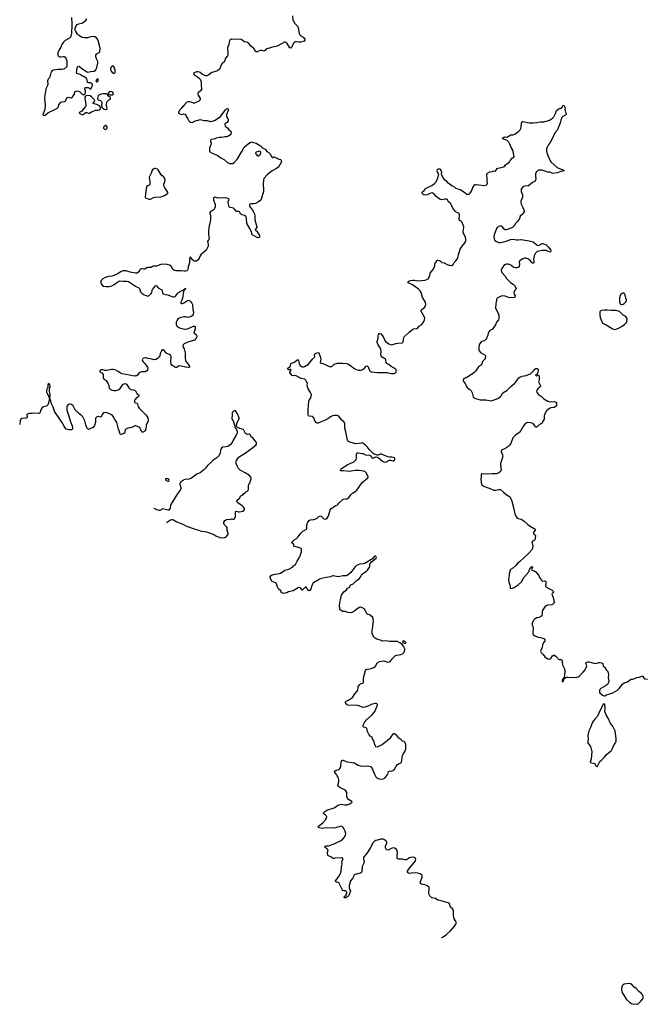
# Model space of a CAD drawing. Header units: inches. Extents: x 1933542 to 2138349, y 524876 to 666658.
# Tile 2 of 81: x 1947119 to 1962698, y 530412 to 554951. Entities that reach past the tile are written whole.
import ezdxf

# ---------------------------------------------------------------- set-up
doc = ezdxf.new("R2010")
doc.units = ezdxf.units.IN
doc.header["$MEASUREMENT"] = 0
for name, color, linetype in [('B9544', 7, 'Continuous'), ('B9545', 7, 'Continuous'), ('B9553', 7, 'Continuous'), ('B9554', 7, 'Continuous'), ('B9555', 7, 'Continuous'), ('B9563', 7, 'Continuous'), ('B9564', 7, 'Continuous'), ('B9565', 7, 'Continuous')]:
    doc.layers.add(name, color=color, linetype=linetype)

msp = doc.modelspace()

# ---------------------------------------------------------------- linework, layer by layer
at = {"layer": 'B9544', "color": 6, "elevation": 300}
for points in [[(1950000, 548633), (1949870, 548657), (1949770, 548695), (1949685, 548695), (1949642, 548678), (1949564, 548616), (1949490, 548585), (1949410, 548563), (1949335, 548550), (1949250, 548522), (1949190, 548490), (1949148, 548450), (1949142, 548430), (1949143, 548390), (1949150, 548367), (1949170, 548337), (1949210, 548313), (1949270, 548298), (1949345, 548305), (1949410, 548320), (1949470, 548353), (1949560, 548420), (1949610, 548439), (1949690, 548432), (1949790, 548435), (1949830, 548427), (1950000, 548310)], [(1950000, 546072), (1949990, 546070), (1949928, 546072), (1949850, 546093), (1949670, 546128), (1949630, 546145), (1949570, 546185), (1949510, 546216), (1949487, 546227), (1949450, 546234), (1949407, 546233), (1949287, 546207), (1949232, 546212), (1949190, 546226), (1949151, 546229), (1949118, 546210), (1949111, 546190), (1949125, 546170), (1949168, 546148), (1949196, 546110), (1949201, 546090), (1949199, 546030), (1949211, 545991), (1949270, 545955), (1949317, 545890), (1949336, 545836), (1949350, 545771), (1949370, 545744), (1949421, 545721), (1949470, 545706), (1949510, 545708), (1949558, 545722), (1949590, 545737), (1949620, 545760), (1949670, 545837), (1949695, 545865), (1949720, 545880), (1949750, 545883), (1949776, 545870), (1949838, 545778), (1949870, 545746), (1949890, 545736), (1949950, 545730), (1949970, 545722), (1949991, 545710), (1950000, 545699)], [(1950000, 544831), (1949990, 544830), (1949910, 544790), (1949810, 544775), (1949770, 544758), (1949747, 544730), (1949738, 544670), (1949730, 544650), (1949692, 544628), (1949650, 544614), (1949630, 544612), (1949610, 544644), (1949603, 544690), (1949583, 544743), (1949537, 544910), (1949516, 544950), (1949487, 544990), (1949450, 545060), (1949427, 545087), (1949390, 545110), (1949294, 545150), (1949250, 545159), (1949210, 545151), (1949186, 545134), (1949172, 545110), (1949148, 545052), (1949130, 545047), (1949070, 545059), (1949050, 545056), (1949030, 545047), (1949015, 545030), (1949008, 545012), (1949003, 544917), (1948982, 544838), (1948969, 544811), (1948949, 544791), (1948924, 544776), (1948864, 544756), (1948830, 544740), (1948810, 544751), (1948790, 544787), (1948765, 544850), (1948740, 544950), (1948724, 544990), (1948692, 545052), (1948670, 545075), (1948582, 545142), (1948522, 545202), (1948501, 545230), (1948470, 545296), (1948448, 545330), (1948410, 545358), (1948370, 545371), (1948350, 545370), (1948330, 545361), (1948304, 545330), (1948297, 545303), (1948292, 545230), (1948306, 545166), (1948343, 545070), (1948377, 544957), (1948427, 544830), (1948438, 544770), (1948430, 544744), (1948408, 544732), (1948350, 544728), (1948310, 544734), (1948270, 544755), (1948230, 544812), (1948196, 544890), (1948150, 544945), (1948071, 545071), (1948027, 545127), (1947990, 545166), (1947954, 545294), (1947914, 545374), (1947896, 545450), (1947870, 545509), (1947850, 545488), (1947839, 545390), (1947822, 545350), (1947790, 545322), (1947710, 545300), (1947674, 545270), (1947647, 545230), (1947632, 545168), (1947610, 545137), (1947590, 545135), (1947490, 545147), (1947430, 545137), (1947350, 545135), (1947331, 545130), (1947310, 545121), (1947299, 545110), (1947307, 545050), (1947291, 545030), (1947270, 545022), (1947170, 545010), (1947146, 544994), (1947132, 544950), (1947126, 544870), (1947119, 544861)], [(1950000, 545493), (1949980, 545470), (1949974, 545450), (1949975, 545430), (1949990, 545410), (1950000, 545406)]]:
    msp.add_lwpolyline(points, dxfattribs=at)
msp.add_lwpolyline([(1947850, 545878), (1947830, 545878), (1947818, 545850), (1947821, 545810), (1947818, 545790), (1947790, 545728), (1947786, 545670), (1947791, 545650), (1947832, 545592), (1947850, 545531), (1947864, 545524), (1947870, 545514), (1947881, 545590), (1947863, 545690), (1947862, 545738), (1947864, 545770), (1947874, 545790), (1947878, 545830), (1947870, 545854)], close=True, dxfattribs=at)
at = {"layer": 'B9545', "color": 6, "elevation": 300}
msp.add_lwpolyline([(1948410, 555010), (1948419, 554850), (1948421, 554790), (1948407, 554650), (1948410, 554590), (1948404, 554570), (1948381, 554519), (1948356, 554490), (1948250, 554432), (1948206, 554390), (1948170, 554330), (1948144, 554270), (1948090, 554181), (1948070, 554130), (1948067, 554070), (1948073, 554050), (1948090, 554035), (1948110, 554027), (1948150, 554024), (1948210, 554032), (1948230, 554030), (1948255, 554015), (1948270, 553995), (1948285, 553950), (1948290, 553910), (1948290, 553789), (1948283, 553770), (1948269, 553751), (1948210, 553719), (1948170, 553712), (1948070, 553713), (1947950, 553697), (1947930, 553683), (1947910, 553661), (1947891, 553629), (1947873, 553530), (1947850, 553490), (1947830, 553467), (1947815, 553430), (1947817, 553350), (1947812, 553310), (1947773, 553230), (1947761, 553150), (1947742, 553090), (1947740, 552990), (1947754, 552830), (1947744, 552716), (1947710, 552633), (1947692, 552572), (1947710, 552561), (1947750, 552571), (1947817, 552630), (1947990, 552717), (1948050, 552743), (1948070, 552756), (1948081, 552770), (1948089, 552790), (1948096, 552830), (1948147, 552893), (1948170, 552906), (1948226, 552914), (1948256, 552924), (1948270, 552942), (1948296, 553004), (1948305, 553015), (1948330, 553017), (1948390, 553000), (1948410, 553002), (1948424, 553010), (1948472, 553088), (1948490, 553146), (1948510, 553174), (1948550, 553176), (1948586, 553170), (1948616, 553150), (1948676, 553096), (1948690, 553088), (1948717, 553083), (1948733, 553087), (1948743, 553097), (1948757, 553130), (1948759, 553170), (1948740, 553230), (1948741, 553250), (1948762, 553258), (1948822, 553262), (1948837, 553257), (1948869, 553229), (1948890, 553227), (1948911, 553249), (1948924, 553290), (1948928, 553328), (1948922, 553350), (1948910, 553365), (1948890, 553374), (1948830, 553381), (1948810, 553389), (1948798, 553450), (1948782, 553482), (1948716, 553536), (1948670, 553551), (1948623, 553583), (1948538, 553610), (1948536, 553630), (1948550, 553750), (1948570, 553785), (1948590, 553791), (1948610, 553785), (1948670, 553735), (1948712, 553712), (1948790, 553651), (1948810, 553645), (1948890, 553663), (1948972, 553668), (1949010, 553691), (1949030, 553726), (1949050, 553790), (1949064, 553870), (1949062, 553910), (1949023, 553990), (1949012, 554050), (1949016, 554070), (1949030, 554091), (1949052, 554108), (1949099, 554130), (1949113, 554150), (1949124, 554230), (1949106, 554310), (1949073, 554430), (1949053, 554470), (1949030, 554501), (1948990, 554527), (1948950, 554530), (1948890, 554521), (1948810, 554502), (1948730, 554498), (1948675, 554510), (1948590, 554556), (1948558, 554590), (1948505, 554670), (1948496, 554710), (1948505, 554755), (1948524, 554796), (1948551, 554829), (1948590, 554850), (1948670, 554865), (1948710, 554888), (1948754, 554926), (1948790, 554971)], dxfattribs=at)
for points in [[(1949457, 553790), (1949429, 553790), (1949399, 553770), (1949387, 553750), (1949383, 553710), (1949401, 553670), (1949430, 553627), (1949450, 553616), (1949470, 553619), (1949490, 553628), (1949494, 553630), (1949499, 553650), (1949494, 553690), (1949469, 553770)], [(1949070, 553475), (1949050, 553471), (1949030, 553453), (1949019, 553430), (1949022, 553410), (1949030, 553404), (1949050, 553403), (1949061, 553410), (1949071, 553430), (1949074, 553454)], [(1949390, 553158), (1949363, 553157), (1949346, 553150), (1949327, 553130), (1949324, 553104), (1949347, 553087), (1949370, 553081), (1949430, 553081), (1949449, 553090), (1949451, 553110), (1949437, 553137), (1949413, 553153)], [(1948790, 553063), (1948765, 553055), (1948756, 553044), (1948743, 553017), (1948741, 552990), (1948750, 552948), (1948763, 552830), (1948764, 552810), (1948759, 552790), (1948706, 552730), (1948668, 552672), (1948619, 552650), (1948603, 552630), (1948615, 552610), (1948670, 552585), (1948690, 552580), (1948710, 552586), (1948730, 552610), (1948770, 552641), (1948790, 552642), (1948830, 552618), (1948861, 552619), (1948874, 552626), (1948910, 552656), (1948990, 552690), (1949010, 552696), (1949070, 552695), (1949097, 552703), (1949120, 552720), (1949138, 552750), (1949135, 552775), (1949103, 552803), (1949036, 552836), (1948970, 552852), (1948950, 552865), (1948947, 552870), (1948984, 552910), (1948990, 552930), (1948984, 552950), (1948909, 553029), (1948871, 553051)], [(1949284, 553104), (1949190, 553104), (1949100, 553080), (1949089, 553071), (1949074, 553050), (1949057, 552990), (1949057, 552970), (1949071, 552951), (1949130, 552934), (1949156, 552910), (1949162, 552890), (1949163, 552870), (1949154, 552810), (1949161, 552770), (1949197, 552737), (1949224, 552724), (1949270, 552714), (1949290, 552722), (1949296, 552730), (1949300, 552750), (1949277, 552810), (1949273, 552830), (1949277, 552850), (1949299, 552910), (1949330, 552946), (1949378, 552982), (1949384, 552990), (1949381, 553010), (1949327, 553047), (1949309, 553089), (1949299, 553099)], [(1949250, 552316), (1949219, 552290), (1949208, 552270), (1949208, 552250), (1949230, 552222), (1949250, 552213), (1949270, 552219), (1949294, 552250), (1949298, 552278), (1949293, 552293), (1949272, 552312)]]:
    msp.add_lwpolyline(points, close=True, dxfattribs=at)
at = {"layer": 'B9553', "color": 6, "elevation": 300}
for points in [[(1957622, 532078), (1957665, 532095), (1957750, 532148), (1957850, 532242), (1957958, 532370), (1957984, 532410), (1957994, 532450), (1957989, 532470), (1957942, 532542), (1957927, 532587), (1957922, 532630), (1957925, 532725), (1957919, 532750), (1957910, 532770), (1957893, 532790), (1957851, 532831), (1957842, 532850), (1957830, 532910), (1957810, 532930), (1957790, 532939), (1957670, 532971), (1957610, 532992), (1957544, 533004), (1957530, 533010), (1957470, 533053), (1957390, 533066), (1957370, 533075), (1957334, 533114), (1957312, 533150), (1957309, 533190), (1957319, 533290), (1957319, 533310), (1957312, 533332), (1957292, 533352), (1957250, 533373), (1957210, 533388), (1957127, 533407), (1957104, 533424), (1957099, 533439), (1957102, 533470), (1957143, 533590), (1957145, 533610), (1957134, 533634), (1957090, 533662), (1957030, 533681), (1956970, 533689), (1956870, 533677), (1956830, 533676), (1956794, 533690), (1956776, 533710), (1956778, 533730), (1956799, 533770), (1956972, 533990), (1956985, 534030), (1956976, 534050), (1956939, 534070), (1956890, 534079), (1956830, 534064), (1956750, 534016), (1956730, 534010), (1956710, 534011), (1956650, 534031), (1956551, 534031), (1956535, 534035), (1956520, 534050), (1956516, 534070), (1956517, 534110), (1956529, 534170), (1956524, 534210), (1956506, 534270), (1956490, 534292), (1956450, 534306), (1956430, 534308), (1956370, 534298), (1956310, 534260), (1956290, 534253), (1956265, 534265), (1956241, 534290), (1956230, 534330), (1956231, 534350), (1956258, 534430), (1956260, 534450), (1956254, 534470), (1956234, 534490), (1956204, 534510), (1956170, 534524), (1956130, 534532), (1956110, 534530), (1956030, 534499), (1955990, 534492), (1955960, 534480), (1955945, 534470), (1955919, 534441), (1955858, 534322), (1955788, 534210), (1955746, 534154), (1955689, 534091), (1955678, 534070), (1955680, 534030), (1955695, 533975), (1955697, 533950), (1955692, 533928), (1955648, 533850), (1955637, 533723), (1955630, 533695), (1955610, 533681), (1955566, 533674), (1955471, 533650), (1955449, 533631), (1955409, 533551), (1955361, 533490), (1955323, 533370), (1955326, 533310), (1955356, 533230), (1955318, 533122), (1955310, 533109), (1955284, 533096), (1955250, 533067), (1955210, 533066), (1955202, 533070), (1955196, 533090), (1955213, 533110), (1955247, 533133), (1955250, 533150), (1955263, 533170), (1955265, 533210), (1955260, 533220), (1955252, 533232), (1955230, 533241), (1955190, 533240), (1955170, 533247), (1955149, 533270), (1955070, 533438), (1955050, 533450), (1955010, 533453), (1954981, 533470), (1954986, 533490), (1955065, 533595), (1955108, 533672), (1955122, 533730), (1955134, 533850), (1955149, 533910), (1955141, 533970), (1955150, 533990), (1955175, 534025), (1955170, 534049), (1955150, 534059), (1955130, 534060), (1954971, 534051), (1954950, 534045), (1954930, 534048), (1954910, 534056), (1954870, 534087), (1954810, 534116), (1954790, 534140), (1954782, 534170), (1954783, 534197), (1954798, 534250), (1954779, 534279), (1954717, 534330), (1954730, 534352), (1954750, 534358), (1954810, 534365), (1954950, 534408), (1955015, 534445), (1955110, 534485), (1955147, 534510), (1955202, 534570), (1955230, 534625), (1955238, 534670), (1955227, 534730), (1955195, 534790), (1955167, 534827), (1955150, 534843), (1955130, 534849), (1955090, 534844), (1954986, 534814), (1954910, 534802), (1954770, 534812), (1954690, 534799), (1954650, 534797), (1954576, 534810), (1954552, 534830), (1954557, 534850), (1954667, 534933), (1954733, 535010), (1954759, 535050), (1954764, 535090), (1954754, 535110), (1954733, 535130), (1954700, 535150), (1954687, 535170), (1954690, 535190), (1954719, 535221), (1954771, 535249), (1954950, 535309), (1955030, 535365), (1955070, 535385), (1955130, 535399), (1955170, 535396), (1955214, 535386), (1955270, 535386), (1955341, 535410), (1955377, 535430), (1955399, 535450), (1955389, 535470), (1955310, 535518), (1955281, 535550), (1955267, 535590), (1955263, 535690), (1955244, 535730), (1955210, 535756), (1955095, 535815), (1955053, 535850), (1955045, 535870), (1955046, 535886), (1955068, 535970), (1955065, 536010), (1955046, 536070), (1955029, 536109), (1955014, 536134), (1954967, 536190), (1954961, 536210), (1954977, 536230), (1955010, 536249), (1955072, 536268), (1955102, 536298), (1955116, 536344), (1955125, 536450), (1955131, 536470), (1955150, 536495), (1955170, 536498), (1955230, 536469), (1955275, 536455), (1955399, 536439), (1955448, 536428), (1955550, 536372), (1955610, 536352), (1955690, 536350), (1955790, 536357), (1955850, 536340), (1955869, 536329), (1955887, 536307), (1955958, 536150), (1955977, 536097), (1955990, 536078), (1956010, 536059), (1956050, 536042), (1956113, 536027), (1956168, 536032), (1956208, 536052), (1956285, 536150), (1956305, 536215), (1956330, 536224), (1956390, 536230), (1956410, 536242), (1956450, 536275), (1956492, 536348), (1956518, 536382), (1956550, 536406), (1956610, 536430), (1956625, 536450), (1956634, 536490), (1956643, 536570), (1956654, 536610), (1956672, 536648), (1956714, 536710), (1956732, 536770), (1956739, 536890), (1956708, 536948), (1956690, 536958), (1956650, 536968), (1956609, 537009), (1956564, 537044), (1956509, 537109), (1956450, 537149), (1956430, 537154), (1956406, 537134), (1956348, 537052), (1956329, 537031), (1956276, 536984), (1956196, 536924), (1956142, 536878), (1956090, 536857), (1956030, 536825), (1956010, 536824), (1955990, 536830), (1955970, 536864), (1955941, 536970), (1955902, 537030), (1955894, 537074), (1955850, 537096), (1955823, 537130), (1955784, 537210), (1955762, 537290), (1955744, 537304), (1955690, 537321), (1955674, 537334), (1955669, 537350), (1955669, 537370), (1955710, 537453), (1955756, 537504), (1955896, 537630), (1955959, 537710), (1955971, 537730), (1956023, 537850), (1956029, 537870), (1956029, 537890), (1955998, 537910), (1955970, 537912), (1955870, 537885), (1955810, 537853), (1955710, 537816), (1955670, 537812), (1955650, 537816), (1955570, 537853), (1955530, 537862), (1955285, 537865), (1955270, 537872), (1955242, 537902), (1955233, 537930), (1955235, 537950), (1955250, 537967), (1955310, 537989), (1955404, 538056), (1955462, 538150), (1955522, 538218), (1955537, 538243), (1955550, 538322), (1955582, 538378), (1955610, 538401), (1955664, 538416), (1955680, 538430), (1955684, 538550), (1955734, 538730), (1955744, 538756), (1955770, 538767), (1955830, 538770), (1955870, 538780), (1955938, 538810), (1955970, 538830), (1955990, 538850), (1956005, 538890), (1956022, 538918), (1956050, 538938), (1956090, 538957), (1956130, 538966), (1956189, 538969), (1956290, 538943), (1956330, 538947), (1956350, 538962), (1956396, 539024), (1956425, 539055), (1956478, 539102), (1956510, 539115), (1956610, 539132), (1956649, 539150), (1956670, 539165), (1956691, 539190), (1956711, 539249), (1956711, 539270), (1956677, 539337), (1956642, 539382), (1956585, 539425), (1956530, 539453), (1956510, 539457), (1956330, 539458), (1956250, 539467), (1956150, 539465), (1956104, 539484), (1956010, 539510), (1955970, 539536), (1955936, 539570), (1955910, 539610), (1955900, 539650), (1955895, 539730), (1955912, 539830), (1955926, 539970), (1955922, 540000)], [(1959934, 540000), (1959923, 539990), (1959907, 539970), (1959882, 539910), (1959882, 539870), (1959896, 539830), (1959902, 539790), (1959895, 539670), (1959899, 539650), (1959910, 539628), (1959950, 539595), (1959996, 539576), (1960000, 539574)]]:
    msp.add_lwpolyline(points, dxfattribs=at)
msp.add_lwpolyline([(1956670, 539467), (1956651, 539450), (1956662, 539430), (1956690, 539410), (1956730, 539402), (1956743, 539410), (1956738, 539430), (1956716, 539450), (1956690, 539463)], close=True, dxfattribs=at)
at = {"layer": 'B9554', "color": 6}
for points, elevation in [([(1951870, 550000), (1951870, 549970), (1951856, 549870), (1951839, 549810), (1951819, 549690), (1951817, 549610), (1951834, 549490), (1951828, 549472), (1951799, 549430), (1951810, 549350), (1951813, 549310), (1951808, 549290), (1951762, 549210), (1951631, 549090), (1951607, 549050), (1951591, 549010), (1951561, 548970), (1951524, 548936), (1951510, 548929), (1951470, 548935), (1951425, 548965), (1951390, 549013), (1951370, 549029), (1951352, 549028), (1951345, 548990), (1951351, 548951), (1951347, 548890), (1951313, 548790), (1951310, 548728), (1951290, 548694), (1951250, 548682), (1951210, 548681), (1951150, 548696), (1951010, 548696), (1950970, 548704), (1950950, 548713), (1950931, 548731), (1950891, 548811), (1950853, 548830), (1950792, 548852), (1950757, 548857), (1950630, 548848), (1950530, 548812), (1950450, 548810), (1950430, 548803), (1950390, 548777), (1950310, 548779), (1950282, 548770), (1950250, 548746), (1950223, 548737), (1950210, 548735), (1950170, 548748), (1950150, 548746), (1950130, 548737), (1950110, 548717), (1950081, 548659), (1950048, 548632), (1950010, 548631), (1950000, 548633)], 300), ([(1952975, 550000), (1952975, 549965), (1953005, 549850), (1953025, 549790), (1953024, 549770), (1952992, 549730), (1952987, 549710), (1953010, 549698), (1953023, 549683), (1953090, 549576), (1953094, 549546), (1953090, 549530), (1953079, 549521), (1953050, 549516), (1953030, 549521), (1952910, 549590), (1952894, 549674), (1952867, 549707), (1952848, 549750), (1952777, 549870), (1952772, 549892), (1952771, 550000)], 300), ([(1955922, 540000), (1955919, 540030), (1955910, 540051), (1955850, 540111), (1955830, 540121), (1955790, 540131), (1955766, 540146), (1955735, 540195), (1955710, 540250), (1955690, 540272), (1955670, 540285), (1955610, 540308), (1955590, 540306), (1955570, 540298), (1955518, 540262), (1955430, 540190), (1955370, 540171), (1955290, 540176), (1955230, 540201), (1955190, 540201), (1955170, 540206), (1955125, 540225), (1955090, 540250), (1955095, 540285), (1955085, 540345), (1955093, 540430), (1955110, 540490), (1955122, 540578), (1955134, 540610), (1955150, 540635), (1955192, 540688), (1955254, 540746), (1955279, 540781), (1955322, 540798), (1955337, 540810), (1955347, 540850), (1955358, 540862), (1955368, 540870), (1955425, 540895), (1955510, 540977), (1955570, 541017), (1955600, 541050), (1955630, 541106), (1955650, 541134), (1955690, 541167), (1955756, 541210), (1955784, 541236), (1955833, 541310), (1955838, 541330), (1955836, 541370), (1955841, 541390), (1955862, 541418), (1955883, 541437), (1955995, 541530), (1956003, 541550), (1955990, 541577), (1955970, 541583), (1955950, 541576), (1955906, 541514), (1955710, 541401), (1955671, 541389), (1955590, 541378), (1955510, 541347), (1955466, 541310), (1955368, 541172), (1955270, 541099), (1955248, 541092), (1955167, 541093), (1955090, 541071), (1955050, 541065), (1954970, 541086), (1954929, 541091), (1954910, 541087), (1954856, 541064), (1954749, 541051), (1954601, 541019), (1954530, 540970), (1954470, 540938), (1954423, 540897), (1954394, 540850), (1954370, 540761), (1954350, 540731), (1954330, 540720), (1954310, 540727), (1954250, 540806), (1954230, 540807), (1954170, 540748), (1954150, 540735), (1954114, 540790), (1954090, 540803), (1954070, 540801), (1954050, 540792), (1953930, 540721), (1953812, 540688), (1953770, 540666), (1953725, 540655), (1953690, 540650), (1953670, 540655), (1953641, 540670), (1953629, 540690), (1953629, 540710), (1953614, 540730), (1953590, 540734), (1953579, 540758), (1953550, 540790), (1953539, 540810), (1953524, 540870), (1953504, 540904), (1953490, 540915), (1953410, 540946), (1953388, 540970), (1953357, 541050), (1953358, 541070), (1953393, 541110), (1953470, 541134), (1953590, 541153), (1953610, 541161), (1953725, 541235), (1953819, 541261), (1953910, 541303), (1953939, 541341), (1953987, 541373), (1954025, 541455), (1954080, 541540), (1954102, 541590), (1954134, 541690), (1954136, 541750), (1954127, 541770), (1954087, 541790), (1953949, 541830), (1953943, 541850), (1953944, 541870), (1953930, 541894), (1953902, 541902), (1953894, 541910), (1953898, 541930), (1953912, 541950), (1953953, 541987), (1954003, 542017), (1954055, 542065), (1954122, 542158), (1954151, 542190), (1954170, 542204), (1954261, 542250), (1954272, 542270), (1954268, 542332), (1954277, 542390), (1954296, 542430), (1954324, 542470), (1954355, 542485), (1954446, 542494), (1954490, 542509), (1954529, 542531), (1954570, 542570), (1954610, 542584), (1954630, 542578), (1954695, 542515), (1954730, 542505), (1954750, 542510), (1954775, 542530), (1954802, 542570), (1954820, 542610), (1954853, 542727), (1954877, 542770), (1954990, 542841), (1955030, 542857), (1955050, 542876), (1955075, 542910), (1955167, 542993), (1955190, 543003), (1955230, 543012), (1955270, 543014), (1955305, 543030), (1955366, 543110), (1955410, 543150), (1955470, 543193), (1955511, 543229), (1955611, 543369), (1955647, 543413), (1955789, 543531), (1955800, 543550), (1955800, 543570), (1955750, 543656), (1955730, 543678), (1955710, 543689), (1955630, 543706), (1955570, 543712), (1955470, 543712), (1955330, 543692), (1955190, 543707), (1955130, 543706), (1955109, 543710), (1955105, 543730), (1955114, 543750), (1955136, 543770), (1955290, 543868), (1955436, 543930), (1955466, 543954), (1955496, 543990), (1955507, 544010), (1955510, 544030), (1955504, 544116), (1955506, 544134), (1955514, 544146), (1955527, 544153), (1955547, 544153), (1955650, 544143), (1955670, 544137), (1955730, 544105), (1955835, 544095), (1955872, 544072), (1955890, 544035), (1955910, 544022), (1955935, 544030), (1955971, 544051), (1955994, 544054), (1956030, 544046), (1956050, 544036), (1956150, 543950), (1956190, 543930), (1956210, 543926), (1956250, 543934), (1956330, 543976), (1956350, 543976), (1956410, 543955), (1956430, 543956), (1956449, 543970), (1956463, 543990), (1956463, 544010), (1956449, 544030), (1956430, 544040), (1956390, 544051), (1956330, 544049), (1956290, 544056), (1956130, 544126), (1956096, 544124), (1956050, 544101), (1956030, 544099), (1955950, 544124), (1955920, 544140), (1955886, 544170), (1955831, 544231), (1955781, 544301), (1955734, 544350), (1955690, 544384), (1955670, 544394), (1955630, 544396), (1955490, 544381), (1955341, 544421), (1955310, 544438), (1955286, 544466), (1955270, 544510), (1955243, 544683), (1955220, 544770), (1955217, 544810), (1955220, 544870), (1955214, 544894), (1955191, 544930), (1955136, 544976), (1955070, 545068), (1955050, 545080), (1955026, 545086), (1954970, 545090), (1954910, 545080), (1954863, 545057), (1954790, 545000), (1954710, 544958), (1954627, 544933), (1954550, 544898), (1954530, 544896), (1954510, 544901), (1954498, 544910), (1954471, 544950), (1954451, 545011), (1954430, 545046), (1954410, 545060), (1954390, 545065), (1954330, 545067), (1954310, 545089), (1954306, 545106), (1954299, 545230), (1954320, 545430), (1954329, 545471), (1954355, 545505), (1954366, 545530), (1954383, 545610), (1954380, 545630), (1954364, 545664), (1954306, 545750), (1954280, 545830), (1954284, 545890), (1954276, 545910), (1954259, 545930), (1954241, 545970), (1954216, 545990), (1954130, 546010), (1953990, 546080), (1953930, 546079), (1953906, 546086), (1953849, 546150), (1953845, 546170), (1953878, 546210), (1953874, 546230), (1953870, 546235), (1953847, 546233), (1953830, 546225), (1953810, 546229), (1953789, 546250), (1953796, 546270), (1953852, 546310), (1953864, 546330), (1953873, 546370), (1953886, 546394), (1953961, 546419), (1954030, 546471), (1954050, 546476), (1954066, 546466), (1954080, 546370), (1954101, 546330), (1954150, 546303), (1954190, 546299), (1954210, 546305), (1954311, 546369), (1954413, 546487), (1954450, 546536), (1954466, 546550), (1954462, 546590), (1954468, 546612), (1954480, 546630), (1954550, 546655), (1954570, 546647), (1954609, 546530), (1954616, 546490), (1954603, 546410), (1954610, 546397), (1954628, 546388), (1954670, 546382), (1954710, 546370), (1954790, 546321), (1954830, 546306), (1954870, 546305), (1954890, 546310), (1954910, 546323), (1954930, 546350), (1954950, 546367), (1955030, 546389), (1955170, 546390), (1955262, 546382), (1955304, 546364), (1955468, 546248), (1955505, 546230), (1955550, 546218), (1955610, 546214), (1955650, 546227), (1955700, 546260), (1955750, 546318), (1955770, 546323), (1955790, 546310), (1955798, 546298), (1955829, 546209), (1955848, 546188), (1955870, 546179), (1956030, 546159), (1956170, 546155), (1956270, 546159), (1956370, 546135), (1956409, 546130), (1956443, 546137), (1956474, 546150), (1956494, 546170), (1956501, 546190), (1956496, 546210), (1956484, 546230), (1956442, 546270), (1956370, 546312), (1956310, 546357), (1956261, 546381), (1956245, 546405), (1956235, 546470), (1956227, 546487), (1956142, 546542), (1956123, 546570), (1956116, 546596), (1956117, 546690), (1956112, 546730), (1956092, 546770), (1956042, 546850), (1956025, 546910), (1956025, 546930), (1956049, 547010), (1956046, 547070), (1956051, 547109), (1956070, 547129), (1956090, 547132), (1956110, 547125), (1956174, 547054), (1956204, 546970), (1956230, 546933), (1956310, 546873), (1956350, 546854), (1956390, 546850), (1956490, 546880), (1956538, 546890), (1956645, 546895), (1956658, 546902), (1956670, 546925), (1956687, 547030), (1956695, 547045), (1956814, 547166), (1956910, 547238), (1956930, 547245), (1957010, 547254), (1957031, 547269), (1957069, 547311), (1957128, 547350), (1957175, 547410), (1957203, 547470), (1957209, 547510), (1957193, 547550), (1957121, 547670), (1957116, 547690), (1957120, 547710), (1957130, 547726), (1957198, 547782), (1957222, 547818), (1957232, 547850), (1957221, 547910), (1957151, 548030), (1957118, 548150), (1957093, 548190), (1957050, 548235), (1956987, 548287), (1956901, 548341), (1956789, 548389), (1956785, 548410), (1956810, 548434), (1956856, 548450), (1956910, 548461), (1956950, 548463), (1957050, 548447), (1957129, 548449), (1957219, 548461), (1957292, 548490), (1957306, 548510), (1957308, 548530), (1957334, 548586), (1957343, 548630), (1957407, 548713), (1957455, 548805), (1957460, 548830), (1957458, 548870), (1957464, 548890), (1957490, 548911), (1957510, 548951), (1957521, 548959), (1957530, 548960), (1957570, 548950), (1957595, 548935), (1957630, 548902), (1957690, 548888), (1957767, 548847), (1957810, 548832), (1957870, 548829), (1957910, 548850), (1957926, 548870), (1957941, 548899), (1957982, 548938), (1958015, 548985), (1958034, 549026), (1958046, 549090), (1958091, 549230), (1958134, 549306), (1958210, 549400), (1958228, 549450), (1958227, 549490), (1958216, 549550), (1958177, 549610), (1958166, 549650), (1958165, 549670), (1958180, 549770), (1958181, 549790), (1958175, 549815), (1958127, 549910), (1958110, 549928), (1958078, 549950), (1958061, 549970), (1958058, 549990), (1958060, 550000)], 300), ([(1959564, 550000), (1959552, 549970), (1959509, 549910), (1959470, 549870), (1959429, 549810), (1959390, 549773), (1959370, 549760), (1959270, 549722), (1959230, 549715), (1959210, 549717), (1959187, 549727), (1959151, 549770), (1959110, 549806), (1959090, 549810), (1959070, 549806), (1959010, 549773), (1958990, 549745), (1958936, 549590), (1958929, 549550), (1958934, 549490), (1958953, 549450), (1958990, 549420), (1959050, 549397), (1959090, 549396), (1959136, 549404), (1959230, 549430), (1959342, 549470), (1959410, 549478), (1959490, 549462), (1959530, 549461), (1959590, 549470), (1959610, 549469), (1959810, 549443), (1959910, 549415), (1959998, 549338), (1960000, 549337)], 300), ([(1960000, 549164), (1959964, 549130), (1959934, 549070), (1959918, 548990), (1959921, 548910), (1959910, 548886), (1959890, 548884), (1959870, 548901), (1959841, 548940), (1959790, 548980), (1959730, 549009), (1959690, 549012), (1959645, 548995), (1959603, 548970), (1959575, 548945), (1959565, 548930), (1959561, 548910), (1959565, 548850), (1959558, 548810), (1959537, 548783), (1959511, 548769), (1959470, 548763), (1959430, 548772), (1959396, 548790), (1959350, 548830), (1959310, 548852), (1959290, 548857), (1959250, 548857), (1959213, 548847), (1959177, 548823), (1959150, 548790), (1959125, 548750), (1959112, 548710), (1959119, 548670), (1959129, 548650), (1959210, 548560), (1959245, 548505), (1959290, 548450), (1959343, 548403), (1959410, 548360), (1959441, 548330), (1959479, 548250), (1959477, 548230), (1959441, 548190), (1959425, 548150), (1959431, 548110), (1959459, 548070), (1959461, 548050), (1959448, 548032), (1959436, 548024), (1959390, 548019), (1959290, 548030), (1959210, 548061), (1959150, 548067), (1959110, 548059), (1959041, 548030), (1959010, 548010), (1959002, 547998), (1958989, 547971), (1958973, 547870), (1958969, 547770), (1958984, 547730), (1959035, 547635), (1959050, 547590), (1959055, 547545), (1959053, 547507), (1959045, 547475), (1958994, 547410), (1958967, 547350), (1958910, 547263), (1958890, 547242), (1958830, 547204), (1958802, 547170), (1958784, 547130), (1958775, 547085), (1958738, 546990), (1958730, 546978), (1958690, 546951), (1958630, 546935), (1958610, 546923), (1958577, 546883), (1958560, 546840), (1958549, 546770), (1958550, 546730), (1958556, 546710), (1958567, 546687), (1958598, 546658), (1958710, 546590), (1958720, 546570), (1958710, 546501), (1958689, 546471), (1958645, 546430), (1958635, 546410), (1958618, 546350), (1958542, 546298), (1958466, 546190), (1958430, 546150), (1958396, 546124), (1958250, 546034), (1958199, 546010), (1958174, 545990), (1958163, 545970), (1958159, 545950), (1958168, 545930), (1958210, 545888), (1958230, 545850), (1958246, 545806), (1958261, 545781), (1958330, 545738), (1958363, 545703), (1958388, 545650), (1958412, 545552), (1958433, 545530), (1958472, 545512), (1958590, 545479), (1958630, 545475), (1958730, 545474), (1958810, 545458), (1958870, 545456), (1959026, 545514), (1959081, 545550), (1959105, 545575), (1959152, 545648), (1959253, 545710), (1959350, 545807), (1959450, 545894), (1959550, 546023), (1959570, 546042), (1959630, 546068), (1959730, 546085), (1959789, 546110), (1959830, 546120), (1959910, 546190), (1959920, 546210), (1959950, 546244), (1959976, 546256), (1960000, 546254)], 300), ([(1950000, 548310), (1950010, 548303), (1950086, 548266), (1950100, 548250), (1950110, 548230), (1950130, 548165), (1950170, 548125), (1950218, 548098), (1950290, 548066), (1950310, 548062), (1950330, 548065), (1950345, 548075), (1950395, 548130), (1950406, 548150), (1950417, 548203), (1950430, 548228), (1950510, 548327), (1950530, 548321), (1950570, 548268), (1950658, 548218), (1950666, 548206), (1950679, 548139), (1950690, 548123), (1950706, 548110), (1950739, 548099), (1950812, 548092), (1950909, 548049), (1950943, 548043), (1950970, 548045), (1950990, 548052), (1951011, 548070), (1951050, 548130), (1951070, 548150), (1951150, 548195), (1951191, 548211), (1951209, 548211), (1951209, 548230), (1951224, 548236), (1951229, 548250), (1951245, 548255), (1951250, 548262), (1951258, 548250), (1951241, 548239), (1951238, 548230), (1951222, 548222), (1951214, 548226), (1951214, 548214), (1951202, 548178), (1951176, 548010), (1951159, 547961), (1951131, 547910), (1951131, 547890), (1951150, 547879), (1951170, 547877), (1951210, 547896), (1951290, 547947), (1951310, 547956), (1951330, 547958), (1951350, 547951), (1951381, 547921), (1951407, 547887), (1951423, 547850), (1951430, 547730), (1951444, 547670), (1951441, 547610), (1951430, 547583), (1951393, 547550), (1951350, 547535), (1951310, 547533), (1951250, 547543), (1951210, 547542), (1951130, 547529), (1951090, 547513), (1951061, 547490), (1951034, 547450), (1951019, 547410), (1951014, 547370), (1951015, 547350), (1951023, 547330), (1951041, 547310), (1951082, 547282), (1951125, 547265), (1951230, 547241), (1951250, 547238), (1951295, 547245), (1951450, 547313), (1951470, 547310), (1951490, 547290), (1951489, 547250), (1951460, 547170), (1951459, 547150), (1951471, 547130), (1951510, 547104), (1951533, 547070), (1951533, 547050), (1951515, 547010), (1951470, 546963), (1951310, 546918), (1951218, 546870), (1951194, 546846), (1951182, 546810), (1951187, 546787), (1951214, 546750), (1951237, 546650), (1951239, 546530), (1951250, 546450), (1951273, 546413), (1951310, 546373), (1951339, 546330), (1951348, 546310), (1951345, 546290), (1951330, 546286), (1951250, 546294), (1951110, 546327), (1951074, 546314), (1951030, 546283), (1951010, 546280), (1950983, 546290), (1950910, 546341), (1950890, 546370), (1950879, 546430), (1950888, 546548), (1950872, 546592), (1950850, 546610), (1950787, 546630), (1950767, 546647), (1950710, 546712), (1950690, 546725), (1950670, 546721), (1950650, 546697), (1950620, 546630), (1950605, 546575), (1950590, 546550), (1950550, 546510), (1950510, 546482), (1950470, 546475), (1950410, 546494), (1950310, 546510), (1950270, 546525), (1950250, 546527), (1950210, 546518), (1950190, 546505), (1950179, 546490), (1950173, 546470), (1950176, 546450), (1950190, 546427), (1950230, 546388), (1950302, 546290), (1950306, 546266), (1950298, 546222), (1950283, 546197), (1950250, 546178), (1950210, 546171), (1950170, 546176), (1950150, 546174), (1950110, 546160), (1950090, 546144), (1950050, 546093), (1950030, 546079), (1950000, 546072)], 300), ([(1960000, 546111), (1959990, 546109), (1959967, 546090), (1959970, 546081), (1959990, 546071), (1960000, 546076)], 300), ([(1950000, 545699), (1950010, 545687), (1950045, 545625), (1950082, 545590), (1950085, 545570), (1950067, 545550), (1950022, 545518), (1950000, 545493)], 300), ([(1960000, 545719), (1959994, 545710), (1959990, 545690), (1960000, 545663)], 300), ([(1950000, 545406), (1950032, 545392), (1950050, 545376), (1950070, 545310), (1950093, 545270), (1950263, 545103), (1950289, 545070), (1950307, 545030), (1950322, 544950), (1950270, 544849), (1950265, 544830), (1950260, 544750), (1950237, 544703), (1950210, 544676), (1950190, 544671), (1950170, 544675), (1950150, 544692), (1950108, 544790), (1950010, 544831), (1950000, 544831)], 300), ([(1952470, 545201), (1952448, 545192), (1952430, 545181), (1952416, 545164), (1952410, 545150), (1952413, 545090), (1952400, 545030), (1952400, 545010), (1952409, 544990), (1952435, 544955), (1952445, 544930), (1952470, 544850), (1952480, 544790), (1952516, 544736), (1952533, 544690), (1952535, 544650), (1952520, 544610), (1952434, 544470), (1952407, 544410), (1952364, 544356), (1952329, 544331), (1952302, 544318), (1952254, 544306), (1952170, 544297), (1952153, 544287), (1952132, 544250), (1952105, 544130), (1952086, 544094), (1952003, 544017), (1951937, 543970), (1951869, 543910), (1951800, 543840), (1951748, 543772), (1951697, 543723), (1951610, 543661), (1951530, 543625), (1951394, 543526), (1951330, 543499), (1951245, 543490), (1951210, 543481), (1951188, 543470), (1951136, 543430), (1951118, 543410), (1951107, 543390), (1951105, 543375), (1951128, 543290), (1951128, 543270), (1951113, 543230), (1951090, 543190), (1951043, 543130), (1950905, 542910), (1950878, 542850), (1950863, 542777), (1950850, 542749), (1950831, 542730), (1950810, 542725), (1950710, 542755), (1950670, 542761), (1950633, 542727), (1950610, 542720), (1950590, 542721), (1950537, 542737), (1950470, 542765)], 400), ([(1950776, 542410), (1950782, 542418), (1950802, 542438), (1950876, 542484), (1950910, 542495), (1950930, 542495), (1951036, 542436), (1951198, 542370), (1951256, 542336), (1951410, 542280), (1951570, 542232), (1951610, 542215), (1951770, 542188), (1951890, 542144), (1951950, 542119), (1952006, 542086), (1952103, 542050), (1952170, 542039), (1952230, 542045), (1952250, 542055), (1952302, 542110), (1952310, 542130), (1952309, 542150), (1952288, 542230), (1952289, 542270), (1952284, 542284), (1952267, 542310), (1952210, 542371), (1952199, 542399), (1952204, 542430), (1952230, 542472), (1952270, 542493), (1952310, 542503), (1952350, 542498), (1952390, 542509), (1952410, 542509), (1952430, 542503), (1952450, 542504), (1952465, 542515), (1952477, 542530), (1952495, 542570), (1952493, 542667), (1952496, 542684), (1952504, 542696), (1952510, 542699), (1952564, 542684), (1952590, 542683), (1952676, 542704), (1952713, 542730), (1952721, 542750), (1952717, 542770), (1952704, 542790), (1952658, 542838), (1952549, 542910), (1952532, 542930), (1952523, 542950), (1952526, 542970), (1952596, 543024), (1952630, 543082), (1952670, 543099), (1952687, 543130), (1952730, 543168), (1952750, 543183), (1952790, 543199), (1952805, 543215), (1952817, 543250), (1952814, 543310), (1952818, 543350), (1952848, 543410), (1952884, 543510), (1952886, 543530), (1952878, 543550), (1952838, 543590), (1952730, 543662), (1952610, 543726), (1952567, 543767), (1952539, 543819), (1952513, 543890), (1952508, 543930), (1952515, 543965), (1952540, 544010), (1952576, 544050), (1952607, 544073), (1952735, 544150), (1952861, 544239), (1953003, 544350), (1953015, 544370), (1953020, 544390), (1953016, 544410), (1953003, 544430), (1952930, 544518), (1952890, 544550), (1952850, 544619), (1952830, 544625), (1952790, 544617), (1952770, 544618), (1952742, 544642), (1952698, 544718), (1952680, 544740), (1952661, 544750), (1952602, 544762), (1952547, 544787), (1952526, 544806), (1952520, 544830), (1952526, 544890), (1952583, 545010), (1952587, 545030), (1952539, 545130), (1952510, 545178), (1952490, 545200), (1952470, 545201)], 400), ([(1960000, 544802), (1959990, 544796), (1959970, 544796), (1959926, 544866), (1959904, 544884), (1959870, 544899), (1959830, 544908), (1959771, 544909), (1959750, 544905), (1959720, 544890), (1959696, 544870), (1959667, 544833), (1959597, 544710), (1959568, 544672), (1959548, 544652), (1959466, 544594), (1959416, 544550), (1959399, 544530), (1959349, 544390), (1959317, 544350), (1959272, 544308), (1959225, 544275), (1959114, 544226), (1959106, 544210), (1959108, 544190), (1959143, 544110), (1959148, 544072), (1959127, 543990), (1959089, 543891), (1959089, 543851), (1959105, 543730), (1959101, 543710), (1959090, 543690), (1959050, 543657), (1958990, 543631), (1958890, 543634), (1958770, 543623), (1958626, 543634), (1958614, 543626), (1958611, 543610), (1958612, 543550), (1958604, 543510), (1958603, 543490), (1958621, 543370), (1958636, 543350), (1958660, 543330), (1958710, 543308), (1958810, 543278), (1958930, 543230), (1958970, 543229), (1959050, 543245), (1959070, 543245), (1959090, 543239), (1959170, 543176), (1959230, 543121), (1959314, 543070), (1959331, 543050), (1959378, 542950), (1959418, 542790), (1959430, 542710), (1959460, 542610), (1959492, 542552), (1959510, 542530), (1959530, 542520), (1959610, 542502), (1959670, 542464), (1959770, 542373), (1959828, 542328), (1959927, 542270), (1959953, 542250), (1959954, 542230), (1959918, 542170), (1959915, 542150), (1959929, 542130), (1959954, 542110), (1959961, 542090), (1959953, 542050), (1959952, 542008), (1959946, 541990), (1959939, 541981), (1959891, 541949), (1959873, 541930), (1959900, 541850), (1959892, 541770), (1959884, 541750), (1959775, 541630), (1959669, 541531), (1959570, 541445), (1959520, 541410), (1959475, 541350), (1959398, 541282), (1959345, 541250), (1959330, 541230), (1959314, 541170), (1959292, 540990), (1959304, 540930), (1959332, 540850), (1959334, 540794), (1959343, 540783), (1959350, 540779), (1959390, 540784), (1959430, 540802), (1959510, 540848), (1959535, 540865), (1959616, 540944), (1959672, 541048), (1959798, 541190), (1959809, 541210), (1959805, 541230), (1959812, 541250), (1959848, 541310), (1959870, 541327), (1959883, 541323), (1959890, 541310), (1959868, 541250), (1959875, 541230), (1959930, 541214), (1959970, 541193), (1960000, 541157)], 300), ([(1960000, 540043), (1959997, 540043), (1959959, 540021), (1959934, 540000)], 300)]:
    msp.add_lwpolyline(points, dxfattribs=dict(at, elevation=elevation))
at = {"layer": 'B9554', "color": 6, "elevation": 400}
msp.add_lwpolyline([(1950770, 543515), (1950747, 543510), (1950751, 543490), (1950768, 543470), (1950810, 543450), (1950830, 543451), (1950844, 543470), (1950834, 543490), (1950810, 543510)], close=True, dxfattribs=at)
at = {"layer": 'B9555', "color": 6, "elevation": 300}
for points in [[(1953912, 555050), (1953925, 554950), (1953930, 554930), (1953970, 554860), (1954036, 554790), (1954049, 554770), (1954056, 554750), (1954078, 554610), (1954094, 554574), (1954123, 554550), (1954170, 554526), (1954190, 554510), (1954220, 554470), (1954225, 554450), (1954221, 554439), (1954203, 554417), (1954110, 554392), (1954070, 554391), (1954010, 554401), (1953990, 554400), (1953971, 554390), (1953949, 554371), (1953890, 554264), (1953870, 554243), (1953850, 554253), (1953770, 554367), (1953750, 554382), (1953730, 554389), (1953710, 554389), (1953544, 554296), (1953510, 554285), (1953412, 554270), (1953362, 554250), (1953270, 554224), (1953250, 554209), (1953230, 554181), (1953210, 554170), (1953150, 554180), (1953110, 554181), (1953070, 554171), (1953030, 554151), (1953010, 554150), (1952990, 554167), (1952950, 554230), (1952910, 554267), (1952872, 554292), (1952830, 554346), (1952790, 554381), (1952770, 554390), (1952710, 554398), (1952650, 554450), (1952610, 554465), (1952530, 554457), (1952414, 554466), (1952390, 554464), (1952367, 554453), (1952344, 554430), (1952325, 554330), (1952298, 554250), (1952297, 554210), (1952305, 554150), (1952302, 554070), (1952292, 554050), (1952244, 553990), (1952219, 553910), (1952210, 553895), (1952170, 553870), (1952149, 553850), (1952129, 553810), (1952105, 553730), (1952081, 553699), (1952027, 553670), (1951906, 553634), (1951830, 553573), (1951776, 553556), (1951750, 553555), (1951710, 553565), (1951669, 553589), (1951610, 553636), (1951571, 553651), (1951530, 553649), (1951483, 553637), (1951467, 553630), (1951450, 553610), (1951455, 553590), (1951474, 553570), (1951550, 553526), (1951592, 553492), (1951610, 553469), (1951626, 553430), (1951635, 553370), (1951635, 553310), (1951649, 553230), (1951647, 553213), (1951630, 553187), (1951564, 553130), (1951557, 553110), (1951558, 553090), (1951566, 553070), (1951612, 552990), (1951616, 552970), (1951612, 552950), (1951580, 552920), (1951470, 552869), (1951450, 552869), (1951390, 552896), (1951350, 552906), (1951310, 552905), (1951277, 552890), (1951205, 552815), (1951189, 552790), (1951165, 552770), (1951152, 552748), (1951110, 552705), (1951087, 552673), (1951076, 552650), (1951077, 552630), (1951090, 552616), (1951110, 552603), (1951150, 552592), (1951210, 552605), (1951236, 552596), (1951253, 552573), (1951272, 552532), (1951310, 552479), (1951328, 552428), (1951350, 552410), (1951370, 552401), (1951410, 552392), (1951430, 552394), (1951510, 552440), (1951530, 552447), (1951550, 552442), (1951570, 552444), (1951590, 552457), (1951610, 552462), (1951710, 552443), (1951790, 552443), (1951870, 552415), (1951890, 552415), (1951970, 552437), (1952090, 552515), (1952118, 552542), (1952250, 552713), (1952270, 552728), (1952290, 552734), (1952308, 552728), (1952307, 552687), (1952272, 552590), (1952267, 552550), (1952273, 552530), (1952304, 552490), (1952312, 552470), (1952308, 552432), (1952288, 552390), (1952250, 552370), (1952230, 552352), (1952228, 552330), (1952238, 552298), (1952290, 552254), (1952330, 552205), (1952378, 552170), (1952384, 552150), (1952373, 552087), (1952316, 552050), (1952270, 552031), (1952230, 552031), (1952150, 552012), (1952110, 552018), (1952090, 552016), (1952010, 551996), (1951965, 551975), (1951890, 551962), (1951873, 551950), (1951867, 551930), (1951870, 551912), (1951891, 551870), (1951888, 551850), (1951860, 551800), (1951846, 551750), (1951843, 551690), (1951847, 551670), (1951857, 551657), (1951908, 551628), (1952035, 551575), (1952130, 551509), (1952220, 551460), (1952293, 551390), (1952350, 551368), (1952410, 551365), (1952430, 551370), (1952463, 551390), (1952539, 551481), (1952651, 551669), (1952690, 551745), (1952710, 551772), (1952810, 551858), (1952870, 551899), (1952890, 551905), (1952910, 551903), (1953010, 551873), (1953090, 551822), (1953116, 551810), (1953130, 551799), (1953151, 551770), (1953230, 551725), (1953250, 551707), (1953277, 551670), (1953333, 551633), (1953353, 551610), (1953384, 551550), (1953410, 551517), (1953430, 551517), (1953450, 551530), (1953470, 551527), (1953570, 551477), (1953610, 551464), (1953631, 551450), (1953636, 551430), (1953633, 551407), (1953624, 551370), (1953598, 551342), (1953570, 551285), (1953518, 551242), (1953410, 551181), (1953286, 551094), (1953202, 550990), (1953188, 550950), (1953180, 550850), (1953193, 550710), (1953192, 550668), (1953182, 550638), (1953166, 550610), (1953159, 550550), (1953122, 550450), (1953067, 550410), (1952993, 550370), (1952950, 550362), (1952890, 550364), (1952854, 550350), (1952842, 550330), (1952844, 550310), (1952853, 550290), (1952910, 550218), (1952948, 550150), (1952964, 550110), (1952974, 550050), (1952975, 550000)], [(1958060, 550000), (1958074, 550050), (1958071, 550091), (1958062, 550110), (1958048, 550128), (1958030, 550141), (1957990, 550156), (1957970, 550170), (1957926, 550226), (1957850, 550371), (1957801, 550410), (1957770, 550459), (1957750, 550475), (1957710, 550481), (1957630, 550464), (1957588, 550468), (1957487, 550547), (1957432, 550612), (1957411, 550630), (1957390, 550633), (1957359, 550630), (1957270, 550588), (1957230, 550582), (1957181, 550590), (1957160, 550600), (1957150, 550610), (1957142, 550630), (1957145, 550655), (1957190, 550693), (1957223, 550737), (1957245, 550755), (1957379, 550821), (1957450, 550868), (1957494, 550910), (1957535, 551010), (1957557, 551090), (1957530, 551133), (1957519, 551181), (1957523, 551217), (1957532, 551228), (1957550, 551235), (1957570, 551236), (1957590, 551230), (1957610, 551204), (1957624, 551150), (1957618, 551090), (1957622, 551082), (1957670, 550990), (1957690, 550969), (1957730, 550945), (1957772, 550890), (1957840, 550850), (1957890, 550810), (1957930, 550790), (1957970, 550749), (1958090, 550718), (1958170, 550667), (1958230, 550617), (1958250, 550606), (1958282, 550602), (1958310, 550606), (1958336, 550624), (1958370, 550676), (1958407, 550770), (1958448, 550832), (1958459, 550841), (1958470, 550845), (1958490, 550844), (1958550, 550833), (1958690, 550822), (1958738, 550830), (1958760, 550850), (1958767, 550870), (1958760, 550930), (1958763, 550977), (1958754, 551110), (1958770, 551128), (1958830, 551162), (1958890, 551166), (1958930, 551181), (1958970, 551175), (1959010, 551241), (1959027, 551250), (1959070, 551256), (1959109, 551271), (1959170, 551281), (1959190, 551289), (1959218, 551330), (1959238, 551350), (1959313, 551407), (1959337, 551443), (1959390, 551507), (1959433, 551530), (1959411, 551670), (1959393, 551713), (1959360, 551770), (1959329, 551850), (1959297, 551897), (1959258, 551938), (1959218, 551958), (1959164, 551970), (1959146, 551990), (1959152, 552010), (1959190, 552029), (1959250, 552021), (1959350, 552078), (1959410, 552084), (1959450, 552097), (1959548, 552170), (1959585, 552210), (1959599, 552241), (1959611, 552291), (1959618, 552370), (1959630, 552410), (1959650, 552415), (1959810, 552382), (1959910, 552378), (1960000, 552390)], [(1960000, 551169), (1959984, 551150), (1959967, 551110), (1959965, 551050), (1959972, 550990), (1959965, 550950), (1959953, 550930), (1959888, 550892), (1959790, 550814), (1959710, 550806), (1959660, 550790), (1959625, 550755), (1959610, 550730), (1959605, 550710), (1959607, 550670), (1959640, 550590), (1959644, 550550), (1959641, 550530), (1959602, 550430), (1959598, 550390), (1959607, 550350), (1959650, 550270), (1959674, 550210), (1959678, 550170), (1959659, 550130), (1959630, 550094), (1959586, 550054), (1959564, 550000)], [(1952771, 550000), (1952771, 550010), (1952751, 550050), (1952717, 550070), (1952649, 550089), (1952630, 550110), (1952605, 550150), (1952590, 550162), (1952570, 550168), (1952530, 550169), (1952515, 550175), (1952470, 550230), (1952441, 550250), (1952361, 550270), (1952342, 550282), (1952336, 550290), (1952308, 550390), (1952309, 550411), (1952330, 550450), (1952332, 550468), (1952317, 550490), (1952283, 550503), (1952250, 550509), (1952150, 550503), (1952090, 550510), (1952050, 550506), (1951995, 550525), (1951970, 550523), (1951949, 550511), (1951942, 550490), (1951945, 550465), (1951990, 550342), (1951990, 550290), (1951973, 550247), (1951950, 550216), (1951930, 550199), (1951870, 550169), (1951857, 550150), (1951854, 550130), (1951870, 550070), (1951870, 550000)]]:
    msp.add_lwpolyline(points, dxfattribs=at)
for points in [[(1953070, 551675), (1953055, 551665), (1953010, 551647), (1952989, 551630), (1952999, 551610), (1953033, 551570), (1953050, 551557), (1953070, 551561), (1953104, 551590), (1953119, 551610), (1953125, 551630), (1953121, 551650), (1953104, 551664)], [(1950510, 551239), (1950481, 551239), (1950451, 551230), (1950437, 551223), (1950419, 551201), (1950395, 551130), (1950345, 551030), (1950341, 551010), (1950363, 550910), (1950358, 550850), (1950349, 550831), (1950330, 550820), (1950290, 550809), (1950274, 550786), (1950248, 550608), (1950243, 550530), (1950248, 550510), (1950339, 550479), (1950370, 550480), (1950390, 550489), (1950450, 550518), (1950490, 550529), (1950625, 550535), (1950670, 550546), (1950724, 550570), (1950789, 550610), (1950804, 550630), (1950805, 550650), (1950730, 550758), (1950708, 550810), (1950712, 550850), (1950728, 550892), (1950741, 550950), (1950736, 550990), (1950706, 551026), (1950642, 551082), (1950570, 551207), (1950550, 551225)]]:
    msp.add_lwpolyline(points, close=True, dxfattribs=at)
at = {"layer": 'B9563', "color": 6, "elevation": 300}
msp.add_lwpolyline([(1960000, 539574), (1960030, 539562), (1960090, 539554), (1960171, 539530), (1960198, 539510), (1960201, 539490), (1960195, 539470), (1960153, 539410), (1960139, 539370), (1960142, 539350), (1960130, 539310), (1960093, 539230), (1960091, 539210), (1960102, 539182), (1960151, 539130), (1960196, 539070), (1960230, 539044), (1960270, 539025), (1960310, 539017), (1960330, 539021), (1960350, 539034), (1960390, 539099), (1960410, 539112), (1960430, 539110), (1960470, 539085), (1960549, 539009), (1960590, 539009), (1960610, 539002), (1960626, 538970), (1960630, 538950), (1960637, 538870), (1960684, 538770), (1960692, 538730), (1960695, 538690), (1960686, 538614), (1960675, 538565), (1960661, 538539), (1960650, 538532), (1960635, 538510), (1960626, 538490), (1960630, 538452), (1960650, 538459), (1960670, 538491), (1960680, 538520), (1960697, 538543), (1960736, 538564), (1960770, 538568), (1960850, 538561), (1960990, 538563), (1961027, 538573), (1961050, 538587), (1961152, 538688), (1961202, 538750), (1961239, 538850), (1961235, 538875), (1961220, 538910), (1961227, 538933), (1961239, 538941), (1961270, 538949), (1961290, 538947), (1961450, 538910), (1961490, 538914), (1961530, 538927), (1961570, 538932), (1961610, 538925), (1961630, 538912), (1961644, 538890), (1961650, 538850), (1961658, 538838), (1961697, 538810), (1961710, 538770), (1961722, 538750), (1961769, 538710), (1961785, 538630), (1961772, 538550), (1961793, 538470), (1961784, 538430), (1961755, 538385), (1961711, 538350), (1961590, 538282), (1961565, 538255), (1961555, 538230), (1961557, 538197), (1961570, 538175), (1961630, 538119), (1961670, 538101), (1961690, 538104), (1961730, 538122), (1961790, 538139), (1961830, 538159), (1961890, 538177), (1962010, 538241), (1962050, 538279), (1962130, 538395), (1962170, 538421), (1962253, 538450), (1962330, 538511), (1962350, 538517), (1962390, 538517), (1962490, 538555), (1962550, 538567), (1962610, 538593), (1962630, 538589), (1962641, 538581), (1962670, 538534), (1962686, 538526), (1962750, 538519)], dxfattribs=at)
for points in [[(1961670, 537904), (1961650, 537889), (1961630, 537859), (1961598, 537782), (1961563, 537730), (1961544, 537670), (1961510, 537595), (1961445, 537515), (1961399, 537470), (1961373, 537430), (1961343, 537330), (1961291, 537230), (1961270, 537110), (1961272, 537030), (1961266, 536950), (1961269, 536930), (1961278, 536910), (1961324, 536850), (1961345, 536810), (1961370, 536710), (1961350, 536518), (1961326, 536450), (1961337, 536437), (1961404, 536424), (1961430, 536410), (1961451, 536391), (1961470, 536357), (1961490, 536334), (1961510, 536350), (1961557, 536443), (1961570, 536460), (1961610, 536494), (1961681, 536570), (1961724, 536630), (1961770, 536670), (1961818, 536702), (1961848, 536732), (1961892, 536810), (1961926, 536890), (1961953, 536930), (1961970, 536970), (1961971, 537031), (1961960, 537170), (1961944, 537230), (1961898, 537330), (1961821, 537430), (1961779, 537530), (1961723, 537630), (1961694, 537710), (1961697, 537790), (1961690, 537888)], [(1962292, 530932), (1962230, 530926), (1962171, 530910), (1962150, 530896), (1962125, 530870), (1962116, 530850), (1962107, 530770), (1962112, 530730), (1962127, 530690), (1962230, 530530), (1962314, 530454), (1962351, 530430), (1962410, 530412), (1962470, 530422), (1962510, 530415), (1962591, 530489), (1962636, 530550), (1962643, 530570), (1962645, 530605), (1962626, 530650), (1962600, 530680), (1962538, 530730), (1962470, 530802), (1962411, 530851), (1962370, 530898), (1962330, 530926)]]:
    msp.add_lwpolyline(points, close=True, dxfattribs=at)
at = {"layer": 'B9564', "color": 6, "elevation": 300}
for points in [[(1960000, 549337), (1960010, 549330), (1960030, 549326), (1960054, 549330), (1960130, 549375), (1960150, 549375), (1960230, 549339), (1960281, 549290), (1960343, 549210), (1960351, 549190), (1960346, 549174), (1960330, 549159), (1960290, 549170), (1960230, 549197), (1960170, 549202), (1960130, 549199), (1960008, 549172), (1960000, 549164)], [(1960000, 546254), (1960010, 546254), (1960021, 546250), (1960031, 546230), (1960014, 546126), (1960007, 546113), (1960000, 546111)], [(1960000, 546076), (1960029, 546091), (1960050, 546085), (1960055, 546075), (1960059, 546030), (1960053, 545970), (1960041, 545930), (1960045, 545910), (1960091, 545830), (1960088, 545810), (1960020, 545750), (1960000, 545719)], [(1960000, 545663), (1960004, 545650), (1960042, 545610), (1960110, 545564), (1960170, 545506), (1960270, 545445), (1960330, 545430), (1960433, 545433), (1960470, 545416), (1960483, 545390), (1960488, 545350), (1960483, 545330), (1960466, 545310), (1960433, 545290), (1960410, 545282), (1960350, 545279), (1960315, 545265), (1960280, 545240), (1960241, 545199), (1960191, 545110), (1960183, 545070), (1960181, 544999), (1960141, 544930), (1960128, 544892), (1960060, 544860), (1960011, 544809), (1960000, 544802)], [(1960000, 541157), (1960050, 541097), (1960066, 541050), (1960110, 540983), (1960127, 540967), (1960150, 540956), (1960190, 540965), (1960210, 540960), (1960219, 540950), (1960224, 540930), (1960223, 540890), (1960215, 540850), (1960216, 540830), (1960222, 540822), (1960250, 540797), (1960330, 540761), (1960382, 540730), (1960405, 540710), (1960409, 540690), (1960394, 540666), (1960376, 540650), (1960367, 540630), (1960390, 540590), (1960409, 540529), (1960417, 540470), (1960438, 540430), (1960390, 540378), (1960371, 540369), (1960264, 540356), (1960233, 540347), (1960207, 540330), (1960160, 540270), (1960138, 540230), (1960134, 540210), (1960132, 540130), (1960129, 540110), (1960120, 540090), (1960090, 540066), (1960050, 540052), (1960000, 540043)]]:
    msp.add_lwpolyline(points, dxfattribs=at)
at = {"layer": 'B9564', "color": 6, "elevation": 400}
for points in [[(1962130, 548136), (1962099, 548121), (1962070, 548088), (1962056, 548010), (1962057, 547917), (1962070, 547872), (1962090, 547851), (1962111, 547851), (1962150, 547861), (1962170, 547876), (1962219, 547930), (1962229, 547950), (1962229, 547969), (1962219, 547990), (1962189, 548110), (1962182, 548122), (1962170, 548133)], [(1961670, 547712), (1961613, 547707), (1961575, 547690), (1961566, 547670), (1961564, 547650), (1961564, 547590), (1961574, 547530), (1961588, 547488), (1961608, 547450), (1961622, 547410), (1961636, 547390), (1961662, 547370), (1961723, 547343), (1961870, 547259), (1961910, 547241), (1961950, 547234), (1961990, 547244), (1962050, 547270), (1962126, 547314), (1962182, 547358), (1962230, 547407), (1962241, 547430), (1962243, 547490), (1962229, 547529), (1962213, 547553), (1962150, 547584), (1962058, 547678), (1961970, 547704), (1961910, 547705), (1961850, 547700), (1961746, 547710)]]:
    msp.add_lwpolyline(points, close=True, dxfattribs=at)
at = {"layer": 'B9565', "color": 6, "elevation": 300}
msp.add_lwpolyline([(1960000, 552390), (1960030, 552394), (1960090, 552408), (1960170, 552405), (1960310, 552450), (1960390, 552501), (1960419, 552530), (1960470, 552630), (1960478, 552670), (1960490, 552690), (1960550, 552739), (1960570, 552744), (1960590, 552741), (1960612, 552748), (1960627, 552770), (1960644, 552810), (1960650, 552815), (1960670, 552819), (1960694, 552774), (1960701, 552750), (1960697, 552710), (1960701, 552681), (1960707, 552650), (1960726, 552610), (1960730, 552590), (1960711, 552569), (1960643, 552537), (1960620, 552510), (1960598, 552450), (1960578, 552370), (1960526, 552254), (1960516, 552204), (1960449, 552131), (1960385, 551995), (1960327, 551893), (1960290, 551843), (1960259, 551790), (1960240, 551730), (1960236, 551690), (1960247, 551630), (1960301, 551490), (1960320, 551450), (1960350, 551408), (1960501, 551270), (1960647, 551210), (1960675, 551190), (1960646, 551174), (1960590, 551164), (1960510, 551133), (1960390, 551120), (1960330, 551153), (1960270, 551155), (1960130, 551204), (1960050, 551203), (1960030, 551196), (1960010, 551181), (1960000, 551169)], dxfattribs=at)

doc.saveas('drawing.dxf')
